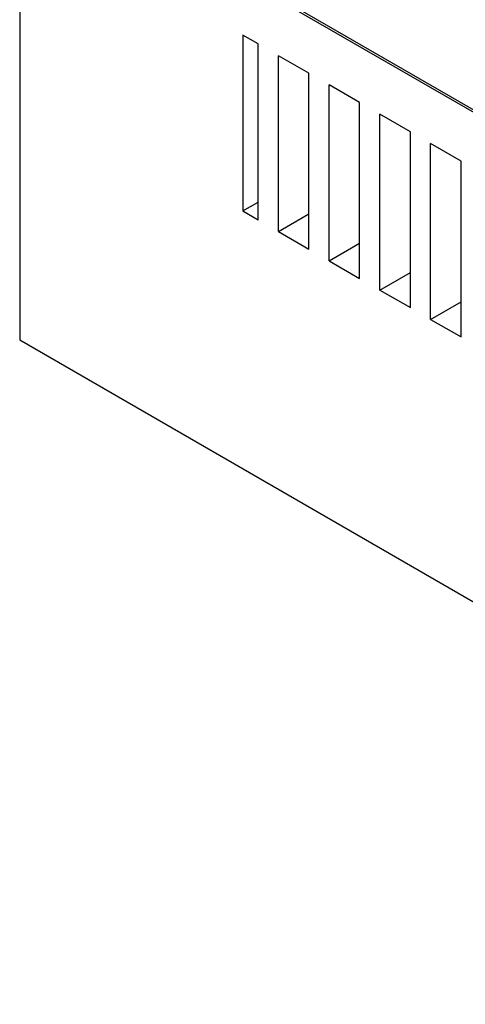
# Model space of a CAD drawing. Header units: millimetres. Extents: x 15 to 205, y 5 to 292.
# Tile 23 of 56: x 165.34 to 168.45, y 125.72 to 132.58. Entities that reach past the tile are written whole.
import ezdxf

# ---------------------------------------------------------------- set-up
doc = ezdxf.new("R2010")
doc.units = ezdxf.units.MM
doc.layers.add('几何体', color=7, linetype='Continuous')

msp = doc.modelspace()

# ---------------------------------------------------------------- linework, layer by layer
at = {"layer": '几何体'}
for p, q in [((165.3435, 133.7603), (165.3435, 130.3492)), ((178.9199, 125.9391), (165.4849, 133.695)), ((178.1853, 126.3469), (166.2195, 133.2546)), ((167.0052, 132.4111), (166.8991, 132.4723)), ((166.8991, 132.4723), (166.8991, 131.2475)), ((167.0052, 131.1863), (167.0052, 132.4111)), ((167.3588, 132.207), (167.1466, 132.3294)), ((167.1466, 131.1046), (167.1466, 132.3294)), ((167.3588, 130.9822), (167.3588, 132.207)), ((167.7123, 132.0029), (167.5002, 132.1253)), ((167.5002, 130.9005), (167.5002, 132.1253)), ((167.7123, 130.7781), (167.7123, 132.0029)), ((168.0659, 131.7988), (167.8537, 131.9212)), ((167.8537, 130.6964), (167.8537, 131.9212)), ((168.0659, 130.574), (168.0659, 131.7988)), ((168.4194, 131.5947), (168.2073, 131.7171)), ((168.2073, 130.4923), (168.2073, 131.7171)), ((168.4194, 130.3699), (168.4194, 131.5947)), ((166.8991, 131.2475), (167.0052, 131.3087)), ((166.8991, 131.2475), (167.0052, 131.1863)), ((167.1466, 131.1046), (167.3588, 131.2271)), ((167.1466, 131.1046), (167.3588, 130.9822)), ((167.5002, 130.9005), (167.7123, 131.023)), ((167.5002, 130.9005), (167.7123, 130.7781)), ((167.8537, 130.6964), (168.0659, 130.8189)), ((167.8537, 130.6964), (168.0659, 130.574)), ((168.2073, 130.4923), (168.4194, 130.6148)), ((168.2073, 130.4923), (168.4194, 130.3699)), ((165.3435, 130.3492), (179.0614, 122.43))]:
    msp.add_line(p, q, dxfattribs=at)

doc.saveas('drawing.dxf')
